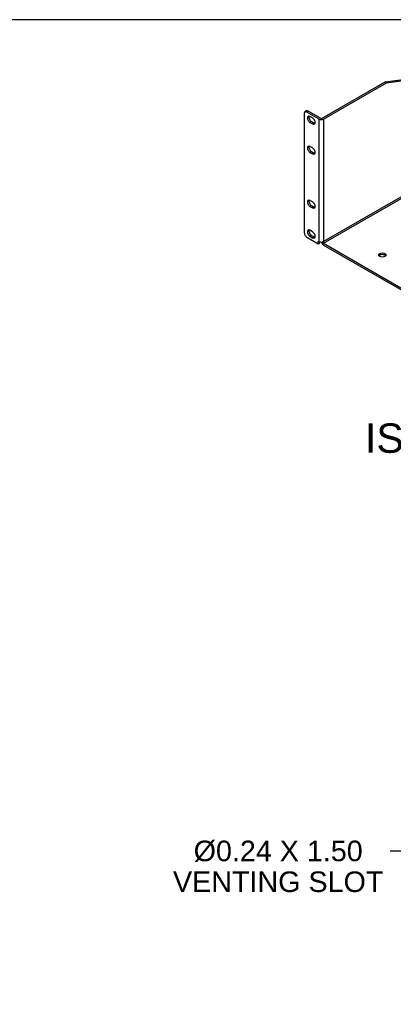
# Model space of a CAD drawing. Header units: inches. Extents: x 0 to 81, y 0 to 59.8.
# Tile 15 of 19: x 43.5 to 56.2, y 26.2 to 59.8. Entities that reach past the tile are written whole.
import ezdxf
from ezdxf import colors
from ezdxf.entities.mleader import LeaderData, LeaderLine
from ezdxf.enums import TextEntityAlignment as Align
from ezdxf.math import Vec2, Vec3

# ---------------------------------------------------------------- set-up
doc = ezdxf.new("R2010")
doc.units = ezdxf.units.IN
doc.header["$MEASUREMENT"] = 0
doc.layers.add('COM54160', color=7, linetype='Continuous')
doc.layers.add('Default', color=7, linetype='Continuous')
doc.styles.add('SEACAD_Arial', font='arial.ttf')

# ---------------------------------------------------------------- blocks, each defined once
blk = doc.blocks.new('SE5')
at = {"layer": 'COM54160', "color": 7, "linetype": 'Continuous'}
for p, q in [((55.927, 57.666), (64.164, 58.736)), ((55.978, 57.636), (64.215, 58.706)), ((64.293, 58.265), (53.829, 52.223)), ((53.829, 52.165), (64.309, 58.215)), ((53.778, 56.425), (55.927, 57.666)), ((53.829, 56.396), (55.978, 57.636)), ((55.978, 57.636), (55.927, 57.666)), ((53.169, 56.586), (53.169, 52.53)), ((53.246, 56.673), (53.195, 56.644)), ((53.309, 56.667), (53.258, 56.637)), ((53.676, 56.396), (53.258, 56.637)), ((53.727, 56.425), (53.309, 56.667)), ((53.456, 56.434), (53.368, 56.485)), ((53.676, 52.224), (53.676, 56.396)), ((53.829, 56.396), (53.829, 52.224)), ((53.419, 56.31), (53.368, 56.281)), ((53.368, 56.281), (53.456, 56.23)), ((53.419, 56.31), (53.507, 56.259)), ((53.507, 56.259), (53.456, 56.23)), ((53.456, 55.413), (53.368, 55.464)), ((53.419, 55.29), (53.368, 55.26)), ((53.368, 55.26), (53.456, 55.209)), ((53.419, 55.29), (53.507, 55.239)), ((53.507, 55.239), (53.456, 55.209)), ((53.456, 53.576), (53.368, 53.627)), ((53.419, 53.452), (53.368, 53.423)), ((53.368, 53.423), (53.456, 53.372)), ((53.419, 53.452), (53.507, 53.401)), ((53.507, 53.401), (53.456, 53.372)), ((53.258, 52.377), (53.652, 52.149)), ((53.456, 52.556), (53.368, 52.607)), ((53.419, 52.432), (53.368, 52.402)), ((53.368, 52.402), (53.456, 52.351)), ((53.419, 52.432), (53.507, 52.381)), ((53.507, 52.381), (53.456, 52.351)), ((53.652, 52.237), (53.676, 52.224)), ((53.652, 52.149), (53.652, 52.237)), ((53.652, 52.149), (53.703, 52.179)), ((53.703, 52.179), (53.703, 52.212)), ((53.799, 52.211), (53.804, 52.209)), ((53.829, 52.223), (53.804, 52.209)), ((53.829, 52.224), (53.829, 52.223)), ((53.829, 52.223), (53.829, 52.223)), ((53.829, 52.165), (68.879, 43.475)), ((53.829, 52.106), (68.879, 43.417))]:
    blk.add_line(p, q, dxfattribs=at)
for centre, major_axis, start_param, end_param in [((53.258, 56.535), (0.062, -0.108), 2.356194, 3.926991), ((53.309, 56.565), (0.062, -0.108), 2.356194, 3.141593), ((53.368, 56.383), (0.062, -0.108), 2.356194, 5.497787), ((53.419, 56.412), (0.062, -0.108), 3.561081, 5.497787), ((53.456, 56.332), (-0.062, 0.108), 2.356194, 5.497787), ((53.753, 56.44), (-0.108, 0), 0.785398, 2.356194), ((53.753, 56.44), (-0.036, 0), 0.785398, 2.356194), ((53.507, 56.361), (-0.062, 0.108), 2.356194, 2.722104), ((53.368, 55.362), (0.062, -0.108), 2.356194, 5.497787), ((53.419, 55.392), (0.062, -0.108), 3.561081, 5.497787), ((53.456, 55.311), (-0.062, 0.108), 2.356194, 5.497787), ((53.507, 55.341), (-0.062, 0.108), 2.356194, 2.722104), ((53.368, 53.525), (0.062, -0.108), 2.356194, 5.497787), ((53.419, 53.555), (0.062, -0.108), 3.561081, 5.497787), ((53.456, 53.474), (-0.062, 0.108), 2.356194, 5.497787), ((53.507, 53.504), (-0.062, 0.108), 2.356194, 2.722104), ((53.258, 52.479), (-0.062, 0.108), 0.785398, 2.356194), ((53.368, 52.505), (0.062, -0.108), 2.356194, 5.497787), ((53.419, 52.534), (0.062, -0.108), 3.561081, 5.497787), ((53.456, 52.453), (-0.062, 0.108), 2.356194, 5.497787), ((53.507, 52.483), (-0.062, 0.108), 2.356194, 2.722104), ((53.753, 52.268), (-0.108, 0), 0.785398, 2.356194), ((53.829, 52.194), (-0.054, 0.0935), 1.134667, 2.356194), ((53.829, 52.194), (-0.018, 0.0312), 0.785398, 2.356194), ((55.835, 51.706), (0.125, 0), 0.419489, 2.722104)]:
    blk.add_ellipse(centre, major_axis=major_axis, ratio=0.57735, start_param=start_param, end_param=end_param, dxfattribs=at)
blk.add_ellipse((55.835, 51.765), major_axis=(0.125, 0), ratio=0.57735, dxfattribs=at)

msp = doc.modelspace()

# ---------------------------------------------------------------- linework, layer by layer
at = {"layer": 'Default', "color": 7, "linetype": 'Continuous'}
msp.add_line((80, 59.783), (0, 59.783), dxfattribs=at)

# ---------------------------------------------------------------- block references
at = {"layer": 'Default'}
msp.add_blockref('SE5', (0, 0), dxfattribs=at)

# ---------------------------------------------------------------- texts
at = {"layer": 'Default', "color": 7, "linetype": 'Continuous', "style": 'SEACAD_Arial'}
msp.add_text('ISOMETRIC', height=1, dxfattribs=at).set_placement((55.243, 46.027), align=Align.TOP_LEFT)

# ---------------------------------------------------------------- leaders
at = {"layer": 'Default', "color": 7, "linetype": 'Continuous'}
ml = msp.add_multileader_mtext('Standard', dxfattribs=at)
ml.set_content('{\\pxsm0.9;\\fArial|b0||i0||c0|p34;\\W1.;%%c0.24 X 1.50\\PVENTING SLOT\\P}', color=7)
ml.set_leader_properties()
ml.build(insert=Vec2(0, 0))
ml.multileader.update_dxf_attribs({"dogleg_length": 2.1, "arrow_head_size": 0.7})
ctx = ml.context
ctx.base_point, ctx.char_height, ctx.arrow_head_size, ctx.landing_gap_size = Vec3(48.622, 31.197), 0.7, 0.7, 0.245
ctx.text_align_type = 1
notes = []
notes.append((ctx, [(0, (1, 1, 0), (58.201, 31.457), (-1, 0), 2.1, [(0, [(60.21, 28.257)], 0, [])])]))
ctx.mtext.insert, ctx.mtext.alignment = Vec3(52.284, 31.813), 2
for ctx, leaders in notes:
    for number, flags, end, landing, length, lines in leaders:
        leader = LeaderData()
        leader.index, (leader.has_last_leader_line, leader.has_dogleg_vector, leader.attachment_direction) = number, flags
        leader.last_leader_point, leader.dogleg_vector, leader.dogleg_length = Vec3(end), Vec3(landing), length
        for number, points, colour, breaks in lines:
            line = LeaderLine()
            line.index, line.vertices, line.color, line.breaks = number, Vec3.list(points), colors.encode_raw_color(colour), breaks
            leader.lines.append(line)
        ctx.leaders.append(leader)

doc.saveas('drawing.dxf')
